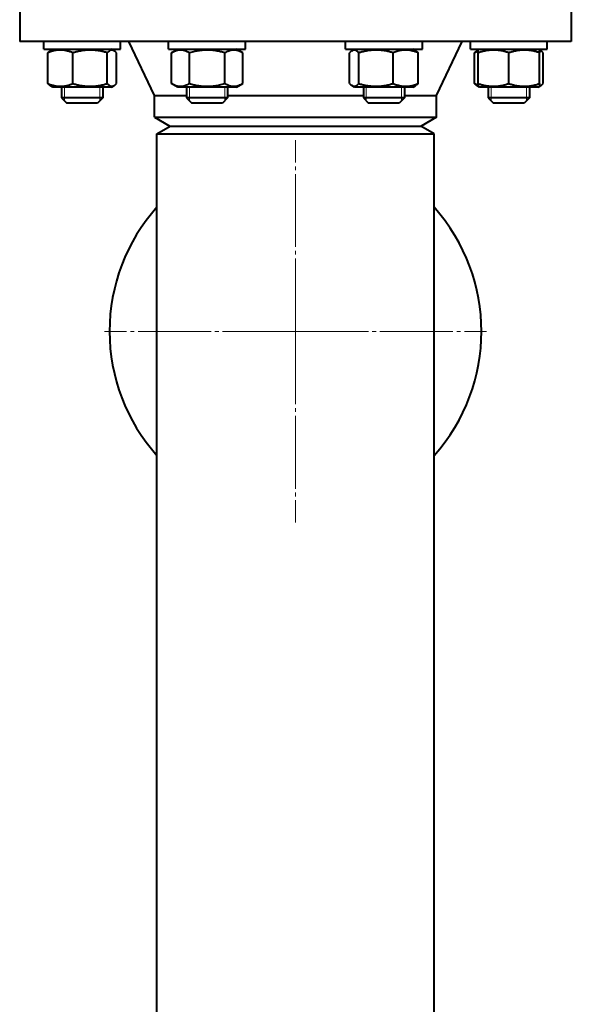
# Model space of a CAD drawing. Header units: millimetres. Extents: x -4428 to 3866, y -3426 to 3855.
# Tile 104 of 191: x -2073 to -1858, y 2480 to 2864. Entities that reach past the tile are written whole.
import ezdxf

# ---------------------------------------------------------------- set-up
doc = ezdxf.new("R2010")
doc.units = ezdxf.units.MM
for name, pattern in [('K5LT_AXLED', [32.912189, 28.412189, -1.5, 1.5, -1.5]), ('K5LT_BASIC', [0]), ('K5LT_THIN', [0])]:
    doc.linetypes.add(name, pattern=pattern)
doc.layers.add('Системный слой', color=7, linetype='Continuous')

# ---------------------------------------------------------------- blocks, each defined once
blk = doc.blocks.new('U5')
at = {"layer": 'Системный слой', "color": 30, "linetype": 'K5LT_AXLED', "lineweight": 20, "true_color": 0xff8000}
for q in [(-1965.34, 2817.07), (-2039.84, 2742.57), (-1890.84, 2742.57), (-1965.34, 2668.07)]:
    blk.add_line((-1965.34, 2742.57), q, dxfattribs=at)
blk = doc.blocks.new('U0')
at = {"layer": 'Системный слой', "color": 150, "linetype": 'K5LT_BASIC', "lineweight": 40, "true_color": 0x0080ff}
for p, q in [((-2072.84, 2872.57), (-2072.84, 2855.57)), ((-1857.84, 2872.57), (-1857.84, 2855.57)), ((-1857.84, 2855.57), (-2072.84, 2855.57)), ((-2063.49, 2852.57), (-2063.49, 2855.57)), ((-2033.49, 2852.57), (-2033.49, 2855.57)), ((-2033.49, 2852.57), (-2033.49, 2855.57)), ((-2020.34, 2834.57), (-2030.34, 2855.57)), ((-2014.78, 2852.57), (-2014.78, 2855.57)), ((-1984.78, 2852.57), (-1984.78, 2855.57)), ((-1945.89, 2852.57), (-1945.89, 2855.57)), ((-1915.89, 2852.57), (-1915.89, 2855.57)), ((-1910.34, 2834.57), (-1900.34, 2855.57)), ((-1897.19, 2852.57), (-1897.19, 2855.57)), ((-1867.19, 2852.57), (-1867.19, 2855.57)), ((-1867.19, 2852.57), (-1867.19, 2855.57)), ((-2063.49, 2852.57), (-2033.49, 2852.57)), ((-2060.91, 2851.98), (-2059.89, 2852.57)), ((-2060.49, 2852.23), (-2059.89, 2852.57)), ((-2036.06, 2851.98), (-2037.09, 2852.57)), ((-2014.78, 2852.57), (-1984.78, 2852.57)), ((-2013.63, 2851.15), (-2011.18, 2852.57)), ((-1985.92, 2851.15), (-1988.38, 2852.57)), ((-1945.89, 2852.57), (-1915.89, 2852.57)), ((-1943.32, 2851.98), (-1942.29, 2852.57)), ((-1918.47, 2851.98), (-1919.49, 2852.57)), ((-1897.19, 2852.57), (-1897.18, 2852.57)), ((-1897.18, 2852.57), (-1867.19, 2852.57)), ((-1894.61, 2851.98), (-1894.19, 2852.23)), ((-1894.19, 2852.23), (-1893.59, 2852.57)), ((-1894.19, 2851.15), (-1894.19, 2852.23)), ((-1870.19, 2852.23), (-1870.79, 2852.57)), ((-1870.19, 2852.23), (-1870.19, 2851.15)), ((-1869.76, 2851.98), (-1870.19, 2852.23)), ((-2061.87, 2839.19), (-2061.87, 2851.15)), ((-2052.07, 2839.19), (-2052.07, 2851.15)), ((-2038.69, 2839.19), (-2038.69, 2851.15)), ((-2035.1, 2839.19), (-2035.1, 2851.15)), ((-2013.63, 2839.19), (-2013.63, 2851.15)), ((-2006.71, 2839.19), (-2006.71, 2851.15)), ((-1992.85, 2839.19), (-1992.85, 2851.15)), ((-1985.92, 2839.19), (-1985.92, 2851.15)), ((-1944.28, 2839.19), (-1944.28, 2851.15)), ((-1940.69, 2839.19), (-1940.69, 2851.15)), ((-1927.31, 2839.19), (-1927.31, 2851.15)), ((-1917.51, 2839.19), (-1917.51, 2851.15)), ((-1895.57, 2839.19), (-1895.57, 2851.15)), ((-1894.19, 2839.19), (-1894.19, 2851.15)), ((-1882.19, 2839.19), (-1882.19, 2851.15)), ((-1870.19, 2839.19), (-1870.19, 2851.15)), ((-1868.8, 2839.19), (-1868.8, 2851.15)), ((-2059.89, 2837.77), (-2060.91, 2838.36)), ((-2059.89, 2837.77), (-2060.49, 2838.12)), ((-2037.09, 2837.77), (-2059.89, 2837.77)), ((-2056.49, 2837.77), (-2056.49, 2833.57)), ((-2040.49, 2837.77), (-2040.49, 2833.57)), ((-2037.09, 2837.77), (-2036.06, 2838.36)), ((-2011.18, 2837.77), (-2013.63, 2839.19)), ((-1988.38, 2837.77), (-2011.18, 2837.77)), ((-2007.78, 2837.77), (-2007.78, 2833.57)), ((-1991.78, 2837.77), (-1991.78, 2833.57)), ((-1988.38, 2837.77), (-1985.92, 2839.19)), ((-1942.29, 2837.77), (-1943.32, 2838.36)), ((-1938.96, 2837.77), (-1942.29, 2837.77)), ((-1919.49, 2837.77), (-1938.96, 2837.77)), ((-1938.89, 2837.77), (-1938.89, 2833.57)), ((-1922.89, 2837.77), (-1922.89, 2833.57)), ((-1919.49, 2837.77), (-1918.47, 2838.36)), ((-1893.59, 2837.77), (-1894.61, 2838.36)), ((-1894.19, 2838.12), (-1894.19, 2839.19)), ((-1893.59, 2837.77), (-1894.19, 2838.12)), ((-1882.19, 2837.77), (-1893.59, 2837.77)), ((-1890.19, 2837.77), (-1890.19, 2833.57)), ((-1870.79, 2837.77), (-1882.19, 2837.77)), ((-1874.19, 2837.77), (-1874.19, 2833.57)), ((-1870.79, 2837.77), (-1869.76, 2838.36)), ((-1870.79, 2837.77), (-1870.19, 2838.12)), ((-1870.19, 2839.19), (-1870.19, 2838.12)), ((-2040.49, 2833.57), (-2056.49, 2833.57)), ((-2056.49, 2833.57), (-2054.49, 2831.57)), ((-2040.49, 2833.57), (-2042.49, 2831.57)), ((-2040.49, 2833.57), (-2042.49, 2831.57)), ((-2020.34, 2834.57), (-2007.78, 2834.57)), ((-2020.34, 2826.04), (-2020.34, 2834.57)), ((-1991.78, 2833.57), (-2007.78, 2833.57)), ((-2007.78, 2833.57), (-2005.78, 2831.57)), ((-1991.78, 2833.57), (-1993.78, 2831.57)), ((-1991.78, 2834.57), (-1938.89, 2834.57)), ((-1922.89, 2833.57), (-1938.89, 2833.57)), ((-1938.89, 2833.57), (-1936.89, 2831.57)), ((-1922.89, 2833.57), (-1924.89, 2831.57)), ((-1922.89, 2834.57), (-1910.34, 2834.57)), ((-1910.34, 2826.04), (-1910.34, 2834.57)), ((-1874.19, 2833.57), (-1890.19, 2833.57)), ((-1890.19, 2833.57), (-1888.19, 2831.57)), ((-1874.19, 2833.57), (-1876.19, 2831.57)), ((-1875.27, 2832.49), (-1876.19, 2831.57)), ((-2042.49, 2831.57), (-2054.49, 2831.57)), ((-1993.78, 2831.57), (-2005.78, 2831.57)), ((-1924.89, 2831.57), (-1936.89, 2831.57)), ((-1876.19, 2831.57), (-1888.19, 2831.57)), ((-2020.34, 2826.04), (-2014.34, 2822.57)), ((-2020.34, 2826.04), (-1910.34, 2826.04)), ((-1910.34, 2826.04), (-1916.34, 2822.57)), ((-2019.34, 2819.57), (-2014.14, 2822.57)), ((-2014.34, 2822.57), (-1916.34, 2822.57)), ((-1911.34, 2819.57), (-1916.53, 2822.57)), ((-2019.34, 2325.57), (-2019.34, 2819.57)), ((-2019.34, 2819.57), (-1911.34, 2819.57)), ((-1911.34, 2325.57), (-1911.34, 2819.57))]:
    blk.add_line(p, q, dxfattribs=at)
at = {"layer": 'Системный слой', "color": 7, "linetype": 'K5LT_THIN', "lineweight": 20}
for p, q in [((-2055.4, 2837.77), (-2055.4, 2833.57)), ((-2041.57, 2837.77), (-2041.57, 2833.57)), ((-2006.7, 2837.77), (-2006.7, 2833.57)), ((-1992.86, 2837.77), (-1992.86, 2833.57)), ((-1937.81, 2837.77), (-1937.81, 2833.57)), ((-1923.98, 2837.77), (-1923.98, 2833.57)), ((-1889.1, 2837.77), (-1889.1, 2833.57)), ((-1875.27, 2837.77), (-1875.27, 2833.57)), ((-2055.4, 2833.57), (-2055.4, 2832.49)), ((-2041.57, 2833.57), (-2041.57, 2832.49)), ((-2006.7, 2833.57), (-2006.7, 2832.49)), ((-1992.86, 2833.57), (-1992.86, 2832.49)), ((-1937.81, 2833.57), (-1937.81, 2832.49)), ((-1923.98, 2833.57), (-1923.98, 2832.49)), ((-1889.1, 2833.57), (-1889.1, 2832.49)), ((-1875.27, 2833.57), (-1875.27, 2832.49))]:
    blk.add_line(p, q, dxfattribs=at)
at = {"layer": 'Системный слой', "color": 150, "linetype": 'K5LT_BASIC', "lineweight": 40, "true_color": 0x0080ff}
for start, end in [(138.1443, 180), (318.1443, 41.8557), (180, 221.8557)]:
    blk.add_arc((-1965.34, 2742.57), 72.5, start, end, dxfattribs=at)
for points, knots in [([(-2052.07, 2851.15), (-2052.48, 2851.32), (-2053.03, 2851.53), (-2053.86, 2851.78), (-2054.41, 2851.92), (-2055.02, 2852.05), (-2055.57, 2852.14), (-2056.21, 2852.2), (-2056.82, 2852.23), (-2057.39, 2852.22), (-2058.03, 2852.18), (-2058.71, 2852.09), (-2059.56, 2851.92), (-2060.61, 2851.63), (-2061.41, 2851.34), (-2061.87, 2851.15)], [0, 0, 0, 0, 2.032024, 2.780687, 4.100621, 4.689754, 5.785161, 6.773962, 7.746893, 8.757247, 9.530451, 10.808294, 12.055167, 13.667644, 16, 16, 16, 16]), ([(-2061.87, 2851.15), (-2061.77, 2851.27), (-2061.6, 2851.45), (-2061.28, 2851.74), (-2061.06, 2851.9), (-2060.91, 2851.98)], [0, 0, 0, 0, 1.918282, 3.267661, 6, 6, 6, 6]), ([(-2038.69, 2851.15), (-2039.14, 2851.29), (-2039.82, 2851.48), (-2040.79, 2851.71), (-2041.47, 2851.85), (-2042.26, 2851.98), (-2042.89, 2852.07), (-2043.64, 2852.15), (-2044.33, 2852.2), (-2045.15, 2852.23), (-2045.93, 2852.22), (-2046.68, 2852.19), (-2047.4, 2852.13), (-2048.22, 2852.03), (-2049.36, 2851.84), (-2050.69, 2851.55), (-2051.65, 2851.28), (-2052.07, 2851.15)], [0, 0, 0, 0, 1.889793, 2.772286, 3.97396, 4.613199, 5.962253, 6.508307, 7.620707, 8.715255, 9.746093, 10.721757, 11.68135, 12.629021, 14.021816, 16.259909, 18, 18, 18, 18]), ([(-2036.06, 2851.98), (-2036.14, 2852.02), (-2036.28, 2852.09), (-2036.48, 2852.17), (-2036.69, 2852.22), (-2036.89, 2852.23), (-2037.1, 2852.22), (-2037.34, 2852.16), (-2037.65, 2852.04), (-2038.11, 2851.75), (-2038.47, 2851.4), (-2038.69, 2851.15)], [0, 0, 0, 0, 1.013607, 1.907108, 2.817762, 3.774163, 4.640723, 5.732163, 6.948672, 8.887773, 12, 12, 12, 12]), ([(-2035.1, 2851.15), (-2035.2, 2851.27), (-2035.37, 2851.45), (-2035.69, 2851.74), (-2035.91, 2851.9), (-2036.06, 2851.98)], [0, 0, 0, 0, 1.918282, 3.267661, 6, 6, 6, 6]), ([(-2006.71, 2851.15), (-2006.98, 2851.31), (-2007.42, 2851.54), (-2008.01, 2851.8), (-2008.41, 2851.94), (-2008.79, 2852.05), (-2009.18, 2852.14), (-2009.63, 2852.2), (-2010.05, 2852.23), (-2010.45, 2852.22), (-2010.84, 2852.19), (-2011.22, 2852.13), (-2011.64, 2852.03), (-2012.23, 2851.84), (-2012.92, 2851.55), (-2013.42, 2851.28), (-2013.63, 2851.15)], [0, 0, 0, 0, 2.031977, 3.339718, 4.35691, 4.982864, 6.146734, 7.197334, 8.231074, 9.204643, 10.126104, 11.032386, 11.927409, 13.242826, 15.356581, 17, 17, 17, 17]), ([(-1992.85, 2851.15), (-1993.17, 2851.25), (-1994, 2851.47), (-1995.5, 2851.82), (-1997.01, 2852.06), (-1998.17, 2852.17), (-1998.82, 2852.21), (-1999.24, 2852.22), (-1999.59, 2852.23), (-1999.97, 2852.23), (-2000.44, 2852.22), (-2001.01, 2852.19), (-2001.83, 2852.13), (-2003.02, 2851.99), (-2004.37, 2851.75), (-2005.64, 2851.45), (-2006.35, 2851.26), (-2006.71, 2851.15)], [0, 0, 0, 0, 3.152296, 8.024027, 14.430358, 17.4743, 18.996271, 20.518242, 21.409855, 22.301468, 24.084694, 25.867919, 27.651145, 31.792504, 37.072525, 40.536262, 44, 44, 44, 44]), ([(-1985.92, 2851.15), (-1986.19, 2851.31), (-1986.64, 2851.54), (-1987.22, 2851.8), (-1987.63, 2851.94), (-1988.01, 2852.05), (-1988.4, 2852.14), (-1988.84, 2852.2), (-1989.27, 2852.23), (-1989.67, 2852.22), (-1990.06, 2852.19), (-1990.43, 2852.13), (-1990.86, 2852.03), (-1991.45, 2851.84), (-1992.13, 2851.55), (-1992.63, 2851.28), (-1992.85, 2851.15)], [0, 0, 0, 0, 2.031977, 3.339718, 4.35691, 4.982864, 6.146734, 7.197334, 8.231074, 9.204643, 10.126104, 11.032386, 11.927409, 13.242826, 15.356581, 17, 17, 17, 17]), ([(-1943.32, 2851.98), (-1943.42, 2851.92), (-1943.6, 2851.8), (-1943.92, 2851.54), (-1944.13, 2851.32), (-1944.28, 2851.15)], [0, 0, 0, 0, 1.912503, 3.220303, 6, 6, 6, 6]), ([(-1940.69, 2851.15), (-1940.84, 2851.31), (-1941.05, 2851.53), (-1941.37, 2851.8), (-1941.63, 2851.97), (-1941.89, 2852.11), (-1942.13, 2852.19), (-1942.37, 2852.23), (-1942.61, 2852.23), (-1942.84, 2852.19), (-1943.08, 2852.11), (-1943.24, 2852.03), (-1943.32, 2851.98)], [0, 0, 0, 0, 2.191556, 3.228797, 4.853764, 5.968981, 7.168673, 8.365718, 9.486763, 10.643006, 11.815623, 13, 13, 13, 13]), ([(-1927.31, 2851.15), (-1927.77, 2851.29), (-1928.44, 2851.48), (-1929.41, 2851.71), (-1930.09, 2851.85), (-1930.88, 2851.98), (-1931.51, 2852.07), (-1932.26, 2852.15), (-1932.96, 2852.2), (-1933.77, 2852.23), (-1934.55, 2852.22), (-1935.3, 2852.19), (-1936.02, 2852.13), (-1936.84, 2852.03), (-1937.98, 2851.84), (-1939.31, 2851.55), (-1940.27, 2851.28), (-1940.69, 2851.15)], [0, 0, 0, 0, 1.889793, 2.772286, 3.97396, 4.613199, 5.962253, 6.508307, 7.620707, 8.715255, 9.746093, 10.721757, 11.68135, 12.629021, 14.021816, 16.259909, 18, 18, 18, 18]), ([(-1917.51, 2851.15), (-1917.92, 2851.32), (-1918.47, 2851.53), (-1919.3, 2851.78), (-1919.85, 2851.92), (-1920.46, 2852.05), (-1921.01, 2852.14), (-1921.64, 2852.2), (-1922.26, 2852.23), (-1922.83, 2852.22), (-1923.47, 2852.18), (-1924.15, 2852.09), (-1925, 2851.92), (-1926.05, 2851.63), (-1926.85, 2851.34), (-1927.31, 2851.15)], [0, 0, 0, 0, 2.032024, 2.780687, 4.100621, 4.689754, 5.785161, 6.773962, 7.746893, 8.757247, 9.530451, 10.808294, 12.055167, 13.667644, 16, 16, 16, 16]), ([(-1918.47, 2851.98), (-1918.37, 2851.92), (-1918.19, 2851.8), (-1917.87, 2851.54), (-1917.66, 2851.32), (-1917.51, 2851.15)], [0, 0, 0, 0, 1.912503, 3.220303, 6, 6, 6, 6]), ([(-1895.57, 2851.15), (-1895.47, 2851.27), (-1895.3, 2851.45), (-1894.98, 2851.74), (-1894.76, 2851.9), (-1894.61, 2851.98)], [0, 0, 0, 0, 1.918282, 3.267661, 6, 6, 6, 6]), ([(-1882.19, 2851.15), (-1882.6, 2851.29), (-1883.2, 2851.48), (-1884.08, 2851.71), (-1884.68, 2851.85), (-1885.39, 2851.98), (-1885.95, 2852.07), (-1886.63, 2852.15), (-1887.25, 2852.2), (-1887.98, 2852.23), (-1888.68, 2852.22), (-1889.35, 2852.19), (-1890, 2852.13), (-1890.74, 2852.03), (-1891.76, 2851.84), (-1892.94, 2851.55), (-1893.81, 2851.28), (-1894.19, 2851.15)], [0, 0, 0, 0, 1.889793, 2.772286, 3.97396, 4.613199, 5.962253, 6.508307, 7.620707, 8.715255, 9.746093, 10.721757, 11.68135, 12.629021, 14.021816, 16.259909, 18, 18, 18, 18]), ([(-1870.19, 2851.15), (-1870.6, 2851.29), (-1871.2, 2851.48), (-1872.08, 2851.71), (-1872.68, 2851.85), (-1873.39, 2851.98), (-1873.95, 2852.07), (-1874.63, 2852.15), (-1875.25, 2852.2), (-1875.98, 2852.23), (-1876.68, 2852.22), (-1877.35, 2852.19), (-1878, 2852.13), (-1878.74, 2852.03), (-1879.76, 2851.84), (-1880.94, 2851.55), (-1881.81, 2851.28), (-1882.19, 2851.15)], [0, 0, 0, 0, 1.889793, 2.772286, 3.97396, 4.613199, 5.962253, 6.508307, 7.620707, 8.715255, 9.746093, 10.721757, 11.68135, 12.629021, 14.021816, 16.259909, 18, 18, 18, 18]), ([(-1868.8, 2851.15), (-1868.9, 2851.27), (-1869.08, 2851.45), (-1869.4, 2851.74), (-1869.62, 2851.9), (-1869.76, 2851.98)], [0, 0, 0, 0, 1.918282, 3.267661, 6, 6, 6, 6]), ([(-2060.91, 2838.36), (-2061.01, 2838.42), (-2061.19, 2838.54), (-2061.51, 2838.81), (-2061.72, 2839.03), (-2061.87, 2839.19)], [0, 0, 0, 0, 1.912503, 3.220303, 6, 6, 6, 6]), ([(-2061.87, 2839.19), (-2061.47, 2839.03), (-2060.91, 2838.82), (-2060.08, 2838.56), (-2059.54, 2838.42), (-2058.92, 2838.29), (-2058.37, 2838.21), (-2057.74, 2838.14), (-2057.12, 2838.11), (-2056.55, 2838.12), (-2055.92, 2838.17), (-2055.23, 2838.25), (-2054.39, 2838.42), (-2053.33, 2838.71), (-2052.54, 2839), (-2052.07, 2839.19)], [0, 0, 0, 0, 2.032024, 2.780687, 4.100621, 4.689754, 5.785161, 6.773962, 7.746893, 8.757247, 9.530451, 10.808294, 12.055167, 13.667644, 16, 16, 16, 16]), ([(-2052.07, 2839.19), (-2051.62, 2839.05), (-2050.94, 2838.87), (-2049.97, 2838.64), (-2049.29, 2838.5), (-2048.5, 2838.36), (-2047.87, 2838.27), (-2047.12, 2838.19), (-2046.43, 2838.14), (-2045.61, 2838.11), (-2044.83, 2838.12), (-2044.08, 2838.16), (-2043.36, 2838.22), (-2042.54, 2838.32), (-2041.4, 2838.5), (-2040.07, 2838.8), (-2039.11, 2839.07), (-2038.69, 2839.19)], [0, 0, 0, 0, 1.889793, 2.772286, 3.97396, 4.613199, 5.962253, 6.508307, 7.620707, 8.715255, 9.746093, 10.721757, 11.68135, 12.629021, 14.021816, 16.259909, 18, 18, 18, 18]), ([(-2038.69, 2839.19), (-2038.54, 2839.03), (-2038.33, 2838.81), (-2038.01, 2838.54), (-2037.76, 2838.37), (-2037.49, 2838.24), (-2037.25, 2838.16), (-2037.01, 2838.12), (-2036.77, 2838.12), (-2036.54, 2838.16), (-2036.3, 2838.24), (-2036.14, 2838.32), (-2036.06, 2838.36)], [0, 0, 0, 0, 2.191556, 3.228797, 4.853764, 5.968981, 7.168673, 8.365718, 9.486763, 10.643006, 11.815623, 13, 13, 13, 13]), ([(-2036.06, 2838.36), (-2035.96, 2838.42), (-2035.79, 2838.54), (-2035.46, 2838.81), (-2035.25, 2839.03), (-2035.1, 2839.19)], [0, 0, 0, 0, 1.912503, 3.220303, 6, 6, 6, 6]), ([(-2013.63, 2839.19), (-2013.37, 2839.04), (-2012.92, 2838.8), (-2012.33, 2838.55), (-2011.93, 2838.41), (-2011.55, 2838.29), (-2011.16, 2838.21), (-2010.71, 2838.14), (-2010.29, 2838.11), (-2009.89, 2838.12), (-2009.5, 2838.16), (-2009.13, 2838.22), (-2008.7, 2838.32), (-2008.11, 2838.5), (-2007.42, 2838.8), (-2006.92, 2839.07), (-2006.71, 2839.19)], [0, 0, 0, 0, 2.031977, 3.339718, 4.35691, 4.982864, 6.146734, 7.197334, 8.231074, 9.204643, 10.126104, 11.032386, 11.927409, 13.242826, 15.356581, 17, 17, 17, 17]), ([(-2006.71, 2839.19), (-2006.38, 2839.1), (-2005.56, 2838.87), (-2004.06, 2838.53), (-2002.55, 2838.28), (-2001.39, 2838.18), (-2000.74, 2838.14), (-2000.32, 2838.12), (-1999.97, 2838.12), (-1999.59, 2838.12), (-1999.11, 2838.13), (-1998.54, 2838.15), (-1997.72, 2838.21), (-1996.54, 2838.35), (-1995.18, 2838.6), (-1993.92, 2838.89), (-1993.2, 2839.09), (-1992.85, 2839.19)], [0, 0, 0, 0, 3.152296, 8.024027, 14.430358, 17.4743, 18.996271, 20.518242, 21.409855, 22.301468, 24.084694, 25.867919, 27.651145, 31.792504, 37.072525, 40.536262, 44, 44, 44, 44]), ([(-1992.85, 2839.19), (-1992.58, 2839.04), (-1992.13, 2838.8), (-1991.55, 2838.55), (-1991.15, 2838.41), (-1990.76, 2838.29), (-1990.37, 2838.21), (-1989.93, 2838.14), (-1989.51, 2838.11), (-1989.1, 2838.12), (-1988.72, 2838.16), (-1988.34, 2838.22), (-1987.91, 2838.32), (-1987.32, 2838.5), (-1986.64, 2838.8), (-1986.14, 2839.07), (-1985.92, 2839.19)], [0, 0, 0, 0, 2.031977, 3.339718, 4.35691, 4.982864, 6.146734, 7.197334, 8.231074, 9.204643, 10.126104, 11.032386, 11.927409, 13.242826, 15.356581, 17, 17, 17, 17]), ([(-1944.28, 2839.19), (-1944.18, 2839.08), (-1944.01, 2838.9), (-1943.69, 2838.61), (-1943.47, 2838.45), (-1943.32, 2838.36)], [0, 0, 0, 0, 1.918282, 3.267661, 6, 6, 6, 6]), ([(-1943.32, 2838.36), (-1943.24, 2838.32), (-1943.1, 2838.25), (-1942.9, 2838.17), (-1942.69, 2838.13), (-1942.49, 2838.11), (-1942.28, 2838.13), (-1942.04, 2838.18), (-1941.73, 2838.31), (-1941.28, 2838.6), (-1940.91, 2838.94), (-1940.69, 2839.19)], [0, 0, 0, 0, 1.013607, 1.907108, 2.817762, 3.774163, 4.640723, 5.732163, 6.948672, 8.887773, 12, 12, 12, 12]), ([(-1940.69, 2839.19), (-1940.24, 2839.05), (-1939.56, 2838.87), (-1938.59, 2838.64), (-1937.91, 2838.5), (-1937.12, 2838.36), (-1936.49, 2838.27), (-1935.74, 2838.19), (-1935.05, 2838.14), (-1934.23, 2838.11), (-1933.45, 2838.12), (-1932.71, 2838.16), (-1931.98, 2838.22), (-1931.16, 2838.32), (-1930.02, 2838.5), (-1928.7, 2838.8), (-1927.73, 2839.07), (-1927.31, 2839.19)], [0, 0, 0, 0, 1.889793, 2.772286, 3.97396, 4.613199, 5.962253, 6.508307, 7.620707, 8.715255, 9.746093, 10.721757, 11.68135, 12.629021, 14.021816, 16.259909, 18, 18, 18, 18]), ([(-1927.31, 2839.19), (-1926.9, 2839.03), (-1926.35, 2838.82), (-1925.52, 2838.56), (-1924.97, 2838.42), (-1924.36, 2838.29), (-1923.81, 2838.21), (-1923.18, 2838.14), (-1922.56, 2838.11), (-1921.99, 2838.12), (-1921.35, 2838.17), (-1920.67, 2838.25), (-1919.82, 2838.42), (-1918.77, 2838.71), (-1917.97, 2839), (-1917.51, 2839.19)], [0, 0, 0, 0, 2.032024, 2.780687, 4.100621, 4.689754, 5.785161, 6.773962, 7.746893, 8.757247, 9.530451, 10.808294, 12.055167, 13.667644, 16, 16, 16, 16]), ([(-1917.51, 2839.19), (-1917.61, 2839.08), (-1917.78, 2838.9), (-1918.1, 2838.61), (-1918.32, 2838.45), (-1918.47, 2838.36)], [0, 0, 0, 0, 1.918282, 3.267661, 6, 6, 6, 6]), ([(-1894.61, 2838.36), (-1894.71, 2838.42), (-1894.89, 2838.54), (-1895.21, 2838.81), (-1895.43, 2839.03), (-1895.57, 2839.19)], [0, 0, 0, 0, 1.912503, 3.220303, 6, 6, 6, 6]), ([(-1894.19, 2839.19), (-1893.78, 2839.05), (-1893.17, 2838.87), (-1892.3, 2838.64), (-1891.7, 2838.5), (-1890.99, 2838.36), (-1890.42, 2838.27), (-1889.74, 2838.19), (-1889.12, 2838.14), (-1888.39, 2838.11), (-1887.69, 2838.12), (-1887.03, 2838.16), (-1886.38, 2838.22), (-1885.64, 2838.32), (-1884.62, 2838.5), (-1883.43, 2838.8), (-1882.56, 2839.07), (-1882.19, 2839.19)], [0, 0, 0, 0, 1.889793, 2.772286, 3.97396, 4.613199, 5.962253, 6.508307, 7.620707, 8.715255, 9.746093, 10.721757, 11.68135, 12.629021, 14.021816, 16.259909, 18, 18, 18, 18]), ([(-1882.19, 2839.19), (-1881.78, 2839.05), (-1881.17, 2838.87), (-1880.3, 2838.64), (-1879.7, 2838.5), (-1878.99, 2838.36), (-1878.42, 2838.27), (-1877.74, 2838.19), (-1877.12, 2838.14), (-1876.39, 2838.11), (-1875.69, 2838.12), (-1875.03, 2838.16), (-1874.38, 2838.22), (-1873.64, 2838.32), (-1872.62, 2838.5), (-1871.43, 2838.8), (-1870.56, 2839.07), (-1870.19, 2839.19)], [0, 0, 0, 0, 1.889793, 2.772286, 3.97396, 4.613199, 5.962253, 6.508307, 7.620707, 8.715255, 9.746093, 10.721757, 11.68135, 12.629021, 14.021816, 16.259909, 18, 18, 18, 18]), ([(-1869.76, 2838.36), (-1869.66, 2838.42), (-1869.49, 2838.54), (-1869.17, 2838.81), (-1868.95, 2839.03), (-1868.8, 2839.19)], [0, 0, 0, 0, 1.912503, 3.220303, 6, 6, 6, 6])]:
    blk.add_open_spline(points, degree=3, knots=knots, dxfattribs=at)
for points in [[(-1894.19, 2851.66), (-1894.65, 2851.51), (-1895.11, 2851.34), (-1895.57, 2851.15)], [(-1869.76, 2851.98), (-1869.9, 2852.06), (-1870.05, 2852.12), (-1870.19, 2852.17)], [(-1895.57, 2839.19), (-1895.11, 2839), (-1894.65, 2838.83), (-1894.19, 2838.69)], [(-1870.19, 2838.18), (-1870.05, 2838.22), (-1869.9, 2838.28), (-1869.76, 2838.36)]]:
    blk.add_open_spline(points, degree=3, dxfattribs=at)
at = {"layer": 'Системный слой'}
blk.add_blockref('U5', (0, 0), dxfattribs=at)

msp = doc.modelspace()

# ---------------------------------------------------------------- block references
at = {"layer": 'Системный слой'}
msp.add_blockref('U0', (0, 0), dxfattribs=at)

doc.saveas('drawing.dxf')
